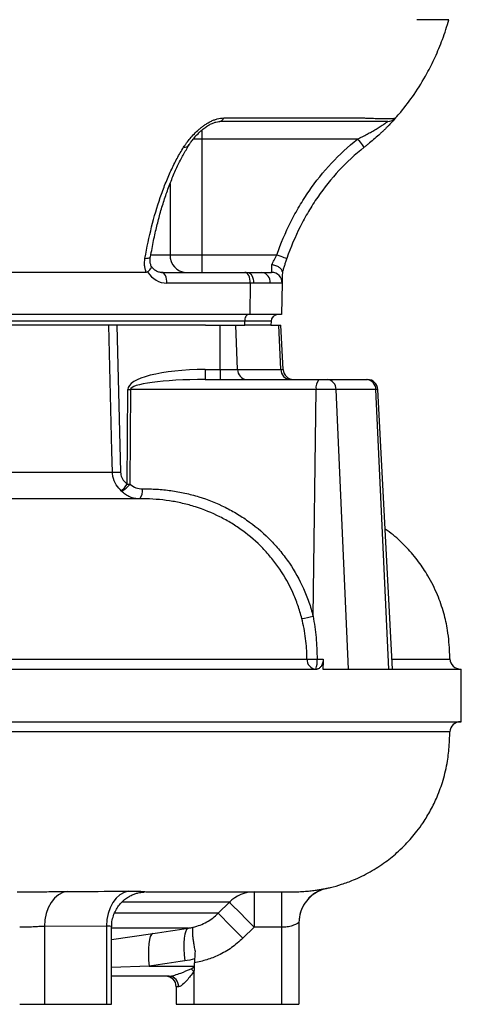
# Model space of a CAD drawing. Header units: millimetres. Extents: x 1838 to 4086, y 1016 to 5019.
# Tile 11 of 17: x 3823 to 4074, y 1340 to 1901. Entities that reach past the tile are written whole.
import ezdxf

# ---------------------------------------------------------------- set-up
doc = ezdxf.new("R2010")
doc.units = ezdxf.units.MM
doc.header["$LTSCALE"] = 2

msp = doc.modelspace()

# ---------------------------------------------------------------- linework, layer by layer
at = {"color": 7, "linetype": 'Continuous', "lineweight": 25}
for p, q in [((3938.98, 1844.72), (4018.75, 1844.72)), ((4015.31, 1832.71), (3926.49, 1832.71)), ((3926.49, 1832.71), (3926.49, 1766.71)), ((3897.17, 1765.62), (3897.19, 1765.69)), ((3908.42, 1766.71), (3926.49, 1766.71)), ((3926.49, 1766.71), (3926.49, 1756.71)), ((3926.49, 1766.71), (3969.32, 1766.71)), ((3894.86, 1756.71), (3624.48, 1756.71)), ((3903.63, 1756.71), (3951.12, 1756.71)), ((3951.12, 1756.71), (3952.7, 1756.71)), ((3952.7, 1756.71), (3960.66, 1756.71)), ((3960.66, 1756.71), (3966.33, 1756.71)), ((3954.12, 1750.61), (3906.63, 1750.61)), ((3954.12, 1750.61), (3953.96, 1732.71)), ((3956.01, 1750.61), (3954.12, 1750.61)), ((3965.55, 1750.61), (3956.01, 1750.61)), ((3972.32, 1750.61), (3965.55, 1750.61)), ((3972.32, 1750.61), (3972.01, 1732.71)), ((3950.94, 1728.85), (3561.94, 1728.85)), ((3953.96, 1732.71), (3564.96, 1732.71)), ((3950.94, 1728.85), (3950.91, 1726.71)), ((3965.98, 1728.85), (3950.94, 1728.85)), ((3972.01, 1732.71), (3953.96, 1732.71)), ((3965.98, 1728.85), (3965.91, 1726.71)), ((3928.55, 1726.71), (3791.87, 1726.71)), ((3878.12, 1726.71), (3880.21, 1642.87)), ((3928.55, 1726.71), (3937.05, 1726.71)), ((3937.05, 1701.4), (3937.05, 1726.71)), ((3937.05, 1726.71), (3945.84, 1726.71)), ((3946.95, 1701.4), (3945.84, 1726.71)), ((3945.84, 1726.71), (3951.05, 1726.71)), ((3965.91, 1726.71), (3951.05, 1726.71)), ((3965.91, 1726.71), (3970.42, 1726.71)), ((3971.6, 1701.4), (3970.42, 1726.71)), ((3970.42, 1726.71), (3971.56, 1726.71)), ((3972.89, 1701.4), (3971.56, 1726.71)), ((3928.41, 1701.4), (3937.05, 1701.4)), ((3928.41, 1701.4), (3928.41, 1695.71)), ((3937.05, 1701.4), (3937.05, 1695.71)), ((3937.05, 1701.4), (3946.95, 1701.4)), ((3946.95, 1701.4), (3971.6, 1701.4)), ((3928.41, 1695.71), (3993.27, 1695.71)), ((3993.27, 1695.71), (3998.02, 1695.71)), ((3998.02, 1695.71), (4020.43, 1695.71)), ((4020.43, 1695.71), (4020.92, 1695.71)), ((3883.96, 1636.12), (3884.33, 1690.02)), ((3885.88, 1690.02), (3885.51, 1636.12)), ((3991.72, 1690.02), (3885.88, 1690.02)), ((3989.97, 1560.86), (3991.72, 1690.02)), ((4003.08, 1690.02), (3991.72, 1690.02)), ((4010.13, 1530.71), (4003.08, 1690.02)), ((4025.74, 1690.02), (4003.08, 1690.02)), ((4033.14, 1530.71), (4025.74, 1690.02)), ((4035.26, 1530.71), (4026.91, 1690.02)), ((3892.88, 1627.71), (3891.11, 1627.71)), ((3992.25, 1536.4), (3995.75, 1536.4)), ((4067.81, 1536.44), (4067.81, 1536.44)), ((3573.62, 1530.71), (3992.1, 1530.71)), ((3995.56, 1530.71), (4010.13, 1530.71)), ((4010.13, 1530.71), (4033.14, 1530.71)), ((4033.14, 1530.71), (4035.26, 1530.71)), ((4035.26, 1530.71), (4074.48, 1530.71)), ((4074.48, 1528.91), (4074.48, 1530.71)), ((3573.62, 1500.71), (4074.48, 1500.71)), ((4074.48, 1500.71), (4074.48, 1502.3)), ((3821.17, 1403.71), (3827.15, 1403.71)), ((3956.28, 1403.71), (3956.28, 1383.71)), ((3971.91, 1403.71), (3971.91, 1383.71)), ((3975.23, 1403.71), (3976.82, 1403.71)), ((3997.63, 1405.77), (3997.59, 1405.81)), ((3935.91, 1391.55), (3942.27, 1397.85)), ((3981.91, 1386.23), (3981.91, 1339.71)), ((3872.18, 1384.3), (3836.82, 1384.12)), ((3836.82, 1384.12), (3836.82, 1339.71)), ((3872.18, 1384.3), (3872.18, 1339.71)), ((3875.11, 1339.71), (3875.11, 1383.87)), ((3956.28, 1383.71), (3949.92, 1377.4)), ((3971.91, 1383.71), (3956.28, 1383.71)), ((3971.91, 1383.71), (3971.91, 1339.71)), ((3922.42, 1365.58), (3922.21, 1361.4)), ((3896.58, 1361.4), (3922.21, 1361.4)), ((3921.91, 1358.25), (3921.91, 1339.71)), ((3922.21, 1361.4), (3922.2, 1361.25)), ((3907.96, 1355.71), (3875.11, 1355.71)), ((3911.91, 1349.71), (3911.91, 1339.71)), ((3913.19, 1349.71), (3911.91, 1349.71)), ((3822.68, 1339.71), (3836.82, 1339.71)), ((3836.82, 1339.71), (3872.18, 1339.71)), ((3872.18, 1339.71), (3875.11, 1339.71)), ((3911.91, 1339.71), (3921.91, 1339.71)), ((3921.91, 1339.71), (3971.91, 1339.71)), ((3971.91, 1339.71), (3981.91, 1339.71))]:
    msp.add_line(p, q, dxfattribs=at)
at = {"color": 8, "linetype": 'Continuous', "lineweight": 25}
for p, q in [((3926.49, 1837.84), (3926.49, 1832.71)), ((3926.49, 1832.71), (3921.62, 1832.71)), ((3908.42, 1807.26), (3908.42, 1766.71)), ((3897.71, 1766.71), (3908.42, 1766.71)), ((3971.6, 1701.4), (3972.89, 1701.4)), ((4026.91, 1690.02), (4025.74, 1690.02)), ((3996.97, 1405.67), (3997.63, 1405.77)), ((3935.91, 1391.55), (3876.84, 1391.55)), ((3918.85, 1383.13), (3875.11, 1383.13)), ((3875.11, 1376.61), (3898.66, 1380.1)), ((3896.58, 1361.4), (3875.11, 1360.66))]:
    msp.add_line(p, q, dxfattribs=at)
at = {"color": 7, "linetype": 'Continuous', "lineweight": 25, "flags": 128}
for points in [[(4037.03, 1844.72), (4037.03, 1844.72)], [(4015.31, 1832.71), (4016.03, 1831.79), (4016.73, 1830.91), (4017.37, 1830.09), (4017.93, 1829.38), (4018.4, 1828.79), (4018.74, 1828.36), (4018.95, 1828.09), (4019.02, 1828)], [(3969.32, 1766.71), (3970.43, 1766.32), (3971.49, 1765.95), (3972.47, 1765.61), (3973.33, 1765.31), (3974.03, 1765.07), (3974.55, 1764.88), (3974.88, 1764.77), (3974.99, 1764.73)], [(3906.63, 1750.61), (3906.58, 1751.79), (3906.42, 1752.93), (3906.14, 1753.99), (3905.77, 1754.92), (3905.31, 1755.68), (3904.79, 1756.24), (3904.22, 1756.59), (3903.63, 1756.71)], [(3954.12, 1750.61), (3954.07, 1751.79), (3953.9, 1752.93), (3953.63, 1753.99), (3953.26, 1754.92), (3952.8, 1755.68), (3952.28, 1756.24), (3951.71, 1756.59), (3951.12, 1756.71)], [(3952.7, 1756.71), (3953.35, 1756.59), (3953.98, 1756.24), (3954.55, 1755.68), (3955.06, 1754.92), (3955.47, 1753.99), (3955.77, 1752.93), (3955.95, 1751.79), (3956.01, 1750.61)], [(3966.33, 1756.71), (3966.33, 1756.9), (3966.35, 1757.45), (3966.37, 1758.34), (3966.4, 1759.55), (3966.45, 1761.02)], [(3972.44, 1756.96), (3972.4, 1754.78), (3972.37, 1753), (3972.34, 1751.69), (3972.33, 1750.88), (3972.32, 1750.61)], [(3952.94, 1732.71), (3952.56, 1732.64), (3952.19, 1732.42), (3951.85, 1732.07), (3951.55, 1731.59), (3951.3, 1731), (3951.12, 1730.34), (3950.99, 1729.61), (3950.94, 1728.85)], [(3875.58, 1642.87), (3875.28, 1654.85), (3874.08, 1702.77), (3873.48, 1726.71)], [(3849.79, 1404.05), (3847.2, 1403.4), (3844.75, 1402.08), (3842.51, 1400.14), (3840.56, 1397.65), (3838.97, 1394.7), (3837.79, 1391.38), (3837.07, 1387.82), (3836.82, 1384.12)], [(3884.75, 1404.2), (3882.21, 1403.5), (3879.8, 1402.15), (3877.62, 1400.19), (3875.73, 1397.71), (3874.2, 1394.77), (3873.07, 1391.49), (3872.39, 1387.96), (3872.18, 1384.3)], [(3942.27, 1397.85), (3942.75, 1397.37), (3943.69, 1396.42), (3945.06, 1395.04), (3946.81, 1393.27), (3948.88, 1391.18), (3951.2, 1388.84), (3953.7, 1386.32), (3956.28, 1383.71)], [(3935.91, 1391.55), (3936.39, 1391.06), (3937.33, 1390.11), (3938.7, 1388.72), (3940.45, 1386.96), (3942.52, 1384.87), (3944.85, 1382.53), (3947.34, 1380.01), (3949.92, 1377.4)], [(3898.66, 1380.1), (3897.84, 1379.55), (3897.14, 1378.36), (3896.6, 1376.58), (3896.22, 1374.26), (3896.03, 1371.49), (3896.03, 1368.35), (3896.21, 1364.95), (3896.58, 1361.4)], [(3918.85, 1383.13), (3918.02, 1382.58), (3917.33, 1381.4), (3916.78, 1379.62), (3916.41, 1377.31), (3916.22, 1374.54), (3916.21, 1371.39), (3916.4, 1367.98), (3916.77, 1364.42)], [(3921.91, 1358.25), (3921.72, 1358.47), (3921.53, 1358.69), (3921.34, 1358.91), (3921.15, 1359.13), (3920.96, 1359.35), (3920.78, 1359.56), (3920.6, 1359.77), (3920.42, 1359.98)]]:
    msp.add_lwpolyline(points, dxfattribs=at)
at = {"color": 8, "linetype": 'Continuous', "lineweight": 25, "flags": 128}
for points in [[(3894.11, 1764.73), (3895.07, 1764.77), (3895.88, 1764.88), (3896.52, 1765.07), (3896.95, 1765.31), (3897.17, 1765.61), (3897.17, 1765.62)], [(4067.99, 1494.98), (4066.88, 1494.98), (4063.45, 1494.98), (4057.74, 1494.98), (4049.78, 1494.98), (4039.61, 1494.98), (4029.3, 1494.98), (4017.46, 1494.98), (4004.15, 1494.98), (3986.03, 1494.99), (3965.78, 1494.99), (3943.56, 1494.98), (3919.51, 1494.98), (3893.79, 1494.98), (3877.11, 1494.99), (3859.84, 1495), (3851.01, 1495.01), (3832.9, 1495.03), (3814.28, 1495.05)]]:
    msp.add_lwpolyline(points, dxfattribs=at)
at = {"color": 7, "linetype": 'Continuous', "lineweight": 25}
for centre, radius, start, end in [((3936.27, 1845.49), 2.82, 279.6844, 344.1784), ((4032.54, 1848.71), 6, 270, 318.372), ((3917.96, 1766.25), 9.56, 177.2529, 266.9602), ((3960.03, 1751.2), 5.55, 353.894, 83.4141), ((3966.33, 1750.71), 6, 359, 90), ((3969.98, 1728.71), 4, 90, 178), ((3952.47, 1701.21), 5.52, 178.0764, 264.8863), ((3977.26, 1701.36), 5.66, 179.6503, 266.7227), ((3978.88, 1701.71), 6, 183, 270), ((3998.3, 1691.28), 6.7, 138.6476, 190.8409), ((3997.54, 1690.19), 5.54, 358.2355, 85.0835), ((4020.09, 1690.07), 5.65, 359.5126, 86.5717), ((4020.92, 1689.71), 6, 3, 90), ((3885.1, 1801.03), 111, 269.5998, 270.4002), ((3877.89, 1722.12), 79.28, 268.327, 271.673), ((3872.7, 1646.31), 16.37, 299.5261, 321.4966), ((3804.82, 1695.17), 98.74, 320.2755, 323.2694), ((3884.73, 1746.72), 110.61, 269.5983, 270.4017), ((3886.08, 1632.14), 6.7, 318.6476, 10.8409), ((3979.8, 1594.65), 35.29, 276.0567, 286.743), ((3992.01, 1536.24), 5.55, 178.0142, 265.1822), ((3989.84, 1607.95), 71.59, 267.2975, 271.925), ((3979.73, 1535.05), 12.59, 339.8483, 6.1576), ((4073.99, 1536.71), 6, 182.135, 269.9081), ((4073.99, 1494.71), 6, 90.091, 177.5037), ((3956.3, 1383.98), 19.73, 90.0445, 135.3187), ((4001.91, 1386.21), 20, 102.4304, 180.0481), ((4001.91, 1386.23), 20, 144.6898, 179.9999), ((3905.91, 1349.71), 6, 0, 90), ((3907.55, 1350.07), 5.65, 356.3459, 85.8079)]:
    msp.add_arc(centre, radius, start, end, dxfattribs=at)
at = {"color": 8, "linetype": 'Continuous', "lineweight": 25}
for centre, radius, start, end in [((3916.43, 1831.54), 3.55, 265.1136, 325.4417), ((4001.91, 1386.23), 20, 102.3442, 144.6893)]:
    msp.add_arc(centre, radius, start, end, dxfattribs=at)
at = {"color": 7, "linetype": 'Continuous', "lineweight": 25}
for centre, major_axis, ratio, start_param, end_param in [((3906.77, 1766.61), (0.56, 15.99), 0.865762, 2.247727, 3.17178), ((3930.75, 1689.4), (46.42, -0.65), 0.25811, 1.624989, 3.143426), ((3930.75, 1689.71), (44.87, -0.32), 0.133521, 1.624076, 3.142512), ((3877.52, 1361.71), (44.81, 0), 0.133894, 5.990405, 6.207124), ((3877.52, 1361.71), (46.36, 0), 0.258819, 5.990405, 6.001004)]:
    msp.add_ellipse(centre, major_axis=major_axis, ratio=ratio, start_param=start_param, end_param=end_param, dxfattribs=at)
for points, knots in [([(4036.94, 1844.8), (4037.95, 1845.89), (4041.77, 1850.03), (4047.89, 1858.41), (4054.39, 1868.89), (4059.68, 1879.47), (4063.97, 1889.65), (4066.26, 1896.95), (4067.43, 1900.71)], [0, 0, 0, 0, 0.071199, 0.269468, 0.489692, 0.649153, 0.819101, 1, 1, 1, 1]), ([(4067.43, 1900.71), (4067.43, 1900.71), (4067.18, 1900.71), (4066.21, 1900.71), (4064.71, 1900.71), (4063.33, 1900.71), (4061.74, 1900.71), (4060.01, 1900.71), (4056.99, 1900.71), (4053.47, 1900.71), (4050.71, 1900.71), (4049.17, 1900.71)], [0.66072828, 0.66072828, 0.66072828, 0.66072828, 0.66221288, 0.66369747, 0.66518207, 0.66666667, 0.66666667, 0.66815126, 0.66963586, 0.67112046, 0.67260505, 0.67260505, 0.67260505, 0.67260505]), ([(3916.12, 1828), (3916.39, 1828.42), (3916.67, 1828.83), (3917.26, 1829.67), (3917.56, 1830.09), (3918.51, 1831.36), (3919.18, 1832.21), (3920.64, 1833.95), (3921.43, 1834.83), (3923.12, 1836.57), (3924.01, 1837.42), (3925.46, 1838.68), (3925.97, 1839.1), (3927.01, 1839.91), (3927.54, 1840.3), (3928.64, 1841.06), (3929.2, 1841.43), (3930.36, 1842.12), (3930.96, 1842.45), (3932.17, 1843.05), (3932.79, 1843.33), (3934.03, 1843.81), (3934.67, 1844.03), (3936.57, 1844.54), (3937.79, 1844.72), (3938.98, 1844.72)], [0, 0, 0, 0, 0.0625, 0.0625, 0.125, 0.125, 0.25, 0.25, 0.375, 0.375, 0.5, 0.5, 0.5625, 0.5625, 0.625, 0.625, 0.6875, 0.6875, 0.75, 0.75, 0.8125, 0.8125, 0.875, 0.875, 1, 1, 1, 1]), ([(3919.36, 1829.52), (3919.7, 1830.05), (3920.47, 1831.23), (3922.13, 1833.32), (3924.16, 1835.6), (3926.42, 1837.73), (3928.61, 1839.47), (3930.75, 1840.83), (3932.77, 1841.83), (3934.6, 1842.45), (3936, 1842.71), (3936.54, 1842.69), (3936.7, 1842.68)], [0, 0, 0, 0, 0.108583, 0.244155, 0.401828, 0.528815, 0.639702, 0.736884, 0.821574, 0.89552, 0.96954, 1, 1, 1, 1]), ([(4032.54, 1842.71), (4032.54, 1842.71), (4032.54, 1842.71), (4032.54, 1842.71), (4032.54, 1842.71), (4032.54, 1842.71), (4032.54, 1842.71), (4032.54, 1842.71), (4032.48, 1842.71), (4032.22, 1842.71), (4032.04, 1842.71), (4031.55, 1842.71), (4031.25, 1842.71), (4030.53, 1842.71), (4030.12, 1842.71), (4029.17, 1842.71), (4028.64, 1842.71), (4026.91, 1842.71), (4025.56, 1842.71), (4023.25, 1842.71), (4022.42, 1842.71), (4020.72, 1842.71), (4019.83, 1842.71), (4018.45, 1842.71), (4017.98, 1842.71), (4017.02, 1842.71), (4016.54, 1842.71), (4015.07, 1842.71), (4012.13, 1842.71), (4001.36, 1842.71), (3975.9, 1842.71), (3952.41, 1842.71), (3936.74, 1842.71)], [0, 0, 0, 0, 0.25, 0.375, 0.40625, 0.40625, 0.421875, 0.421875, 0.4375, 0.4375, 0.453125, 0.453125, 0.46875, 0.46875, 0.484375, 0.484375, 0.5, 0.5, 0.53125, 0.53125, 0.546875, 0.546875, 0.5625, 0.5625, 0.570312, 0.570312, 0.578125, 0.578125, 0.59375, 0.625, 0.75, 1, 1, 1, 1]), ([(4015.31, 1832.71), (4016.22, 1833.16), (4017.13, 1833.6), (4018.93, 1834.5), (4019.82, 1834.97), (4021.59, 1835.91), (4022.46, 1836.39), (4024.18, 1837.37), (4025.03, 1837.87), (4026.67, 1838.85), (4027.47, 1839.34), (4028.6, 1840.07), (4028.97, 1840.3), (4029.67, 1840.76), (4030.01, 1840.98), (4030.64, 1841.4), (4030.94, 1841.6), (4031.48, 1841.97), (4031.71, 1842.13), (4032.01, 1842.34), (4032.1, 1842.4), (4032.25, 1842.51), (4032.32, 1842.56), (4032.49, 1842.67), (4032.54, 1842.71), (4032.54, 1842.71)], [0, 0, 0, 0, 0.125, 0.125, 0.25, 0.25, 0.375, 0.375, 0.5, 0.5, 0.625, 0.625, 0.6875, 0.6875, 0.75, 0.75, 0.8125, 0.8125, 0.875, 0.875, 0.90625, 0.90625, 0.9375, 0.9375, 1, 1, 1, 1]), ([(4018.75, 1844.72), (4019.09, 1844.71), (4019.42, 1844.7), (4020.09, 1844.67), (4020.41, 1844.65), (4021.38, 1844.62), (4022.01, 1844.59), (4023.86, 1844.53), (4025.03, 1844.5), (4028.36, 1844.42), (4030.26, 1844.4), (4032.63, 1844.4), (4033.35, 1844.41), (4034.59, 1844.43), (4035.11, 1844.45), (4035.98, 1844.5), (4036.32, 1844.53), (4036.7, 1844.59), (4036.8, 1844.62), (4036.91, 1844.65), (4036.94, 1844.67), (4036.99, 1844.7), (4037.01, 1844.71), (4037.03, 1844.72)], [0, 0, 0, 0, 0.03125, 0.03125, 0.0625, 0.0625, 0.125, 0.125, 0.25, 0.25, 0.5, 0.5, 0.625, 0.625, 0.75, 0.75, 0.875, 0.875, 0.9375, 0.9375, 0.96875, 0.96875, 1, 1, 1, 1]), ([(4037.03, 1844.72), (4037.03, 1844.72), (4036.99, 1844.68), (4036.83, 1844.5), (4036.7, 1844.36), (4036.39, 1844.02), (4036.2, 1843.81), (4035.76, 1843.32), (4035.5, 1843.04), (4034.66, 1842.13), (4034, 1841.43), (4032.89, 1840.28), (4032.5, 1839.88), (4031.7, 1839.07), (4031.28, 1838.66), (4030.43, 1837.82), (4029.98, 1837.4), (4029.08, 1836.53), (4028.61, 1836.1), (4027.19, 1834.79), (4026.22, 1833.92), (4024.24, 1832.2), (4023.23, 1831.35), (4021.67, 1830.08), (4021.15, 1829.66), (4020.09, 1828.83), (4019.56, 1828.42), (4019.02, 1828)], [0, 0, 0, 0, 0.0625, 0.0625, 0.125, 0.125, 0.1875, 0.1875, 0.25, 0.25, 0.375, 0.375, 0.4375, 0.4375, 0.5, 0.5, 0.5625, 0.5625, 0.625, 0.625, 0.75, 0.75, 0.875, 0.875, 0.9375, 0.9375, 1, 1, 1, 1]), ([(3897.3, 1765.59), (3897.58, 1767.21), (3898.37, 1771.8), (3899.88, 1778.95), (3901.84, 1787.16), (3904.04, 1794.9), (3906.55, 1802.49), (3909.29, 1809.74), (3912.28, 1816.6), (3915.43, 1822.97), (3917.82, 1826.97), (3919.16, 1829.28), (3919.35, 1829.61)], [0, 0, 0, 0, 0.0645394, 0.183436, 0.2930386, 0.4089896, 0.5211614, 0.6388633, 0.754917, 0.8688217, 0.9808774, 1, 1, 1, 1]), ([(3969.32, 1766.71), (3971.57, 1773.17), (3974.22, 1779.43), (3978.8, 1788.53), (3980.43, 1791.51), (3983.9, 1797.38), (3985.75, 1800.27), (3991.55, 1808.68), (3995.77, 1813.96), (4004.96, 1823.85), (4009.93, 1828.47), (4015.31, 1832.71)], [0, 0, 0, 0, 0.25, 0.25, 0.375, 0.375, 0.5, 0.5, 0.75, 0.75, 1, 1, 1, 1]), ([(3894.11, 1764.73), (3895.18, 1770.92), (3896.45, 1776.9), (3899.35, 1788.44), (3900.98, 1794.01), (3903.74, 1802.03), (3904.7, 1804.65), (3906.23, 1808.49), (3906.75, 1809.75), (3907.82, 1812.24), (3908.37, 1813.46), (3910.04, 1817.07), (3911.19, 1819.39), (3913.59, 1823.84), (3914.84, 1825.97), (3916.12, 1828)], [0, 0, 0, 0, 0.25, 0.25, 0.5, 0.5, 0.625, 0.625, 0.6875, 0.6875, 0.75, 0.75, 0.875, 0.875, 1, 1, 1, 1]), ([(4019.02, 1828), (4013.88, 1823.94), (4009.13, 1819.52), (4000.34, 1810.05), (3996.3, 1805), (3990.75, 1796.95), (3988.99, 1794.19), (3985.66, 1788.56), (3984.09, 1785.68), (3979.68, 1776.93), (3977.14, 1770.91), (3974.99, 1764.73)], [0, 0, 0, 0, 0.25, 0.25, 0.5, 0.5, 0.625, 0.625, 0.75, 0.75, 1, 1, 1, 1]), ([(3894.86, 1756.71), (3894.61, 1757.32), (3894.41, 1757.95), (3894.1, 1759.25), (3893.99, 1759.92), (3893.8, 1761.95), (3893.86, 1763.33), (3894.11, 1764.73)], [0, 0, 0, 0, 0.25, 0.25, 0.5, 0.5, 1, 1, 1, 1]), ([(3897.68, 1760.32), (3897.49, 1760.87), (3897.08, 1762), (3896.93, 1763.87), (3897.15, 1765.15), (3897.24, 1765.69)], [0, 0, 0, 0, 0.357254, 0.729416, 1, 1, 1, 1]), ([(3966.45, 1761.02), (3966.64, 1761.45), (3966.85, 1761.91), (3967.29, 1762.83), (3967.52, 1763.3), (3968.01, 1764.26), (3968.26, 1764.75), (3968.78, 1765.73), (3969.05, 1766.22), (3969.32, 1766.71)], [0, 0, 0, 0, 0.25, 0.25, 0.5, 0.5, 0.75, 0.75, 1, 1, 1, 1]), ([(3974.99, 1764.73), (3974.74, 1764.03), (3974.5, 1763.33), (3974.04, 1761.94), (3973.81, 1761.25), (3973.39, 1759.89), (3973.18, 1759.23), (3972.79, 1757.95), (3972.61, 1757.32), (3972.43, 1756.71)], [0, 0, 0, 0, 0.25, 0.25, 0.5, 0.5, 0.75, 0.75, 1, 1, 1, 1]), ([(3895.63, 1756.96), (3896.08, 1757.35), (3896.97, 1758.13), (3897.66, 1759.24), (3897.85, 1760.04), (3897.6, 1760.32), (3897.52, 1760.41)], [0, 0, 0, 0, 0.2926058, 0.5852258, 0.8777549, 1, 1, 1, 1]), ([(3903.63, 1756.71), (3903.39, 1756.72), (3902.51, 1756.75), (3901.08, 1757.17), (3899.37, 1758.25), (3898.18, 1759.51), (3897.6, 1760.44), (3897.43, 1760.71)], [0, 0, 0, 0, 0.106917, 0.394989, 0.63854, 0.897619, 1, 1, 1, 1]), ([(3972.44, 1756.96), (3972.44, 1757.19), (3972.4, 1757.42), (3972.26, 1757.87), (3972.14, 1758.1), (3971.85, 1758.55), (3971.66, 1758.77), (3971.23, 1759.19), (3970.97, 1759.39), (3970.42, 1759.77), (3970.12, 1759.94), (3969.46, 1760.26), (3969.11, 1760.4), (3968.39, 1760.65), (3968.01, 1760.75), (3967.43, 1760.88), (3967.23, 1760.92), (3966.84, 1760.98), (3966.64, 1761), (3966.45, 1761.02)], [0, 0, 0, 0, 0.125, 0.125, 0.25, 0.25, 0.375, 0.375, 0.5, 0.5, 0.625, 0.625, 0.75, 0.75, 0.875, 0.875, 0.9375, 0.9375, 1, 1, 1, 1]), ([(3616.45, 1642.87), (3624.26, 1642.87), (3639.88, 1642.87), (3663.05, 1642.87), (3685.97, 1642.87), (3708.37, 1642.87), (3730.1, 1642.87), (3751.1, 1642.87), (3771.67, 1642.87), (3791.72, 1642.87), (3811.17, 1642.87), (3832, 1642.87), (3853.9, 1642.87), (3868.34, 1642.87), (3875.58, 1642.87)], [0, 0, 0, 0, 0.077876, 0.155753, 0.234627, 0.313501, 0.390592, 0.467743, 0.544834, 0.624165, 0.70356, 0.782891, 0.891115, 1, 1, 1, 1]), ([(3880.77, 1632.07), (3879.65, 1633.23), (3877.38, 1635.62), (3875.85, 1639.58), (3875.64, 1642.07), (3875.58, 1642.87)], [0, 0, 0, 0, 0.39357, 0.805883, 1, 1, 1, 1]), ([(3880.21, 1642.87), (3880.25, 1642.37), (3880.38, 1640.8), (3881.53, 1638.28), (3883.15, 1636.84), (3883.96, 1636.12)], [0, 0, 0, 0, 0.188749, 0.595695, 1, 1, 1, 1]), ([(3885.51, 1636.12), (3886.62, 1635.3), (3888.76, 1633.73), (3891.39, 1633.5), (3892.66, 1633.4)], [0, 0, 0, 0, 0.51737, 1, 1, 1, 1]), ([(3892.66, 1633.4), (3894.02, 1633.4), (3895.38, 1633.4), (3898.1, 1633.34), (3899.46, 1633.29), (3903.51, 1633.04), (3906.21, 1632.78), (3911.57, 1632.03), (3914.25, 1631.55), (3919.57, 1630.38), (3922.19, 1629.69), (3929.94, 1627.32), (3934.95, 1625.33), (3942.22, 1621.72), (3944.6, 1620.41), (3949.28, 1617.58), (3951.55, 1616.06), (3958.13, 1611.27), (3962.24, 1607.71), (3966.99, 1602.81), (3967.93, 1601.81), (3969.75, 1599.75), (3970.65, 1598.7), (3973.26, 1595.49), (3974.9, 1593.28), (3979.52, 1586.48), (3982.2, 1581.69), (3985.6, 1574.14), (3986.63, 1571.55), (3988.47, 1566.27), (3989.28, 1563.58), (3989.97, 1560.86)], [0, 0, 0, 0, 0.03125, 0.03125, 0.0625, 0.0625, 0.125, 0.125, 0.1875, 0.1875, 0.25, 0.25, 0.375, 0.375, 0.4375, 0.4375, 0.5, 0.5, 0.625, 0.625, 0.65625, 0.65625, 0.6875, 0.6875, 0.75, 0.75, 0.875, 0.875, 0.9375, 0.9375, 1, 1, 1, 1]), ([(3891.11, 1627.71), (3887.21, 1627.71), (3879.4, 1627.71), (3866.93, 1627.71), (3853.91, 1627.71), (3838.87, 1627.71), (3821.65, 1627.71), (3802.07, 1627.71), (3781.52, 1627.71), (3760.02, 1627.71), (3737.63, 1627.71), (3714.2, 1627.71), (3689.76, 1627.71), (3664.76, 1627.71), (3647.87, 1627.71), (3639.6, 1627.71)], [0, 0, 0, 0, 0.061118, 0.122236, 0.183785, 0.245335, 0.32648, 0.407688, 0.488833, 0.572336, 0.655906, 0.739409, 0.82748, 0.915552, 1, 1, 1, 1]), ([(3891.11, 1627.71), (3890.15, 1627.71), (3889.2, 1627.8), (3887.35, 1628.18), (3886.44, 1628.45), (3884.66, 1629.2), (3883.82, 1629.65), (3882.22, 1630.73), (3881.46, 1631.36), (3880.77, 1632.07)], [0, 0, 0, 0, 0.25, 0.25, 0.5, 0.5, 0.75, 0.75, 1, 1, 1, 1]), ([(3983.52, 1559.56), (3982.88, 1562.09), (3982.13, 1564.59), (3980.41, 1569.51), (3979.45, 1571.91), (3976.29, 1578.94), (3973.8, 1583.4), (3969.51, 1589.73), (3967.98, 1591.79), (3965.55, 1594.78), (3964.71, 1595.76), (3963.01, 1597.68), (3962.15, 1598.62), (3957.72, 1603.19), (3953.9, 1606.51), (3947.78, 1611.01), (3945.67, 1612.43), (3941.32, 1615.09), (3939.09, 1616.32), (3932.32, 1619.74), (3927.66, 1621.63), (3920.45, 1623.9), (3918.01, 1624.57), (3913.05, 1625.72), (3910.55, 1626.2), (3903.04, 1627.33), (3897.98, 1627.71), (3892.88, 1627.71)], [0, 0, 0, 0, 0.0625, 0.0625, 0.125, 0.125, 0.25, 0.25, 0.3125, 0.3125, 0.34375, 0.34375, 0.375, 0.375, 0.5, 0.5, 0.5625, 0.5625, 0.625, 0.625, 0.75, 0.75, 0.8125, 0.8125, 0.875, 0.875, 1, 1, 1, 1]), ([(4067.99, 1536.45), (4067.94, 1537.68), (4067.78, 1540.88), (4067.49, 1546.36), (4066.57, 1553.89), (4064.57, 1562.97), (4060.95, 1573.41), (4056.04, 1583.22), (4050.12, 1592.16), (4043.47, 1600.01), (4037.07, 1606.25), (4032.6, 1609.39), (4031.08, 1610.45)], [0, 0, 0, 0, 0.042918, 0.111839, 0.191295, 0.307415, 0.435603, 0.576046, 0.689354, 0.809203, 0.93511, 1, 1, 1, 1]), ([(3989.97, 1560.86), (3990.62, 1556.83), (3991.95, 1548.74), (3992.15, 1540.52), (3992.25, 1536.4)], [0, 0, 0, 0, 0.497787, 1, 1, 1, 1]), ([(3986.46, 1536.44), (3986.45, 1537.41), (3986.42, 1538.39), (3986.37, 1540.35), (3986.33, 1541.32), (3986.15, 1544.24), (3985.97, 1546.18), (3985.23, 1551.96), (3984.48, 1555.78), (3983.52, 1559.56)], [0, 0, 0, 0, 0.125, 0.125, 0.25, 0.25, 0.5, 0.5, 1, 1, 1, 1]), ([(3071.12, 1535.82), (3071.12, 1535.82), (3077.84, 1535.82), (3092.41, 1535.85), (3114.92, 1535.86), (3138.58, 1535.88), (3163.04, 1535.9), (3188.89, 1535.92), (3216.06, 1535.94), (3244.5, 1535.96), (3271.2, 1535.98), (3295.8, 1535.99), (3318.11, 1536.01), (3340.85, 1536.02), (3366.47, 1536.04), (3395.04, 1536.06), (3426.56, 1536.08), (3458.71, 1536.11), (3491.39, 1536.13), (3524.5, 1536.15), (3554.61, 1536.17), (3581.62, 1536.19), (3605.52, 1536.21), (3629.34, 1536.23), (3653.03, 1536.24), (3678.29, 1536.26), (3704.94, 1536.28), (3732.79, 1536.3), (3760.3, 1536.33), (3787.34, 1536.35), (3813.8, 1536.37), (3837, 1536.39), (3857.13, 1536.41), (3874.44, 1536.43), (3891.21, 1536.44), (3907.41, 1536.44), (3923.86, 1536.44), (3940.37, 1536.44), (3956.76, 1536.44), (3972.26, 1536.44), (3981.73, 1536.44), (3986.46, 1536.44)], [0, 0, 0, 0, 0, 0.031305, 0.062715, 0.092736, 0.12278, 0.1528, 0.183692, 0.214609, 0.2455, 0.267962, 0.290425, 0.313043, 0.335661, 0.365662, 0.395686, 0.425686, 0.456558, 0.487456, 0.518328, 0.540743, 0.563167, 0.585592, 0.608201, 0.63081, 0.658483, 0.686177, 0.71385, 0.742331, 0.770835, 0.799315, 0.819926, 0.840557, 0.861187, 0.881959, 0.90273, 0.926931, 0.951131, 0.975565, 1, 1, 1, 1]), ([(3995.75, 1536.4), (3995.74, 1535.98), (3995.7, 1535.58), (3995.57, 1534.8), (3995.48, 1534.42), (3995.15, 1533.36), (3994.85, 1532.75), (3994.34, 1532), (3994.16, 1531.78), (3993.78, 1531.4), (3993.58, 1531.24), (3993.17, 1530.98), (3992.96, 1530.88), (3992.53, 1530.74), (3992.32, 1530.71), (3992.1, 1530.71)], [0, 0, 0, 0, 0.125, 0.125, 0.25, 0.25, 0.5, 0.5, 0.625, 0.625, 0.75, 0.75, 0.875, 0.875, 1, 1, 1, 1]), ([(4074.47, 1502.3), (4074.47, 1502.94), (4074.47, 1504.76), (4074.47, 1508.11), (4074.46, 1512.24), (4074.46, 1516.46), (4074.46, 1520.67), (4074.47, 1524.97), (4074.47, 1527.54), (4074.47, 1528.91)], [0, 0, 0, 0, 0.08057, 0.232181, 0.379519, 0.531131, 0.678469, 0.830082, 1, 1, 1, 1]), ([(3997.6, 1405.79), (3998.34, 1405.94), (4001.26, 1406.52), (4006.42, 1408.06), (4014.08, 1410.87), (4022.52, 1415), (4031.12, 1420.55), (4037.7, 1425.92), (4042.56, 1430.63), (4046.04, 1434.43), (4049.42, 1438.57), (4053.16, 1443.76), (4057.11, 1450.3), (4061, 1458.36), (4064.35, 1467.7), (4066.65, 1477.55), (4067.64, 1486.84), (4067.88, 1492.43), (4067.99, 1494.98)], [0, 0, 0, 0, 0.018432, 0.072557, 0.130848, 0.217236, 0.300862, 0.379808, 0.42405, 0.465878, 0.505321, 0.554442, 0.621938, 0.691573, 0.772486, 0.863541, 0.937674, 1, 1, 1, 1]), ([(3827.15, 1403.71), (3827.15, 1403.71), (3828.6, 1403.71), (3831.54, 1403.74), (3836, 1403.83), (3840.44, 1403.93), (3845.25, 1404.03), (3848.14, 1404.04), (3849.79, 1404.05)], [0, 0, 0, 0, 0.000005, 0.172268, 0.348411, 0.541184, 0.738204, 1, 1, 1, 1]), ([(3849.79, 1404.05), (3859.21, 1404.05), (3870.93, 1404.06), (3882.48, 1404.18), (3884.75, 1404.2)], [0, 0, 0, 0, 0.803537, 1, 1, 1, 1]), ([(3875.17, 1383.87), (3875.15, 1384.28), (3875.09, 1385.86), (3875.59, 1388.55), (3876.63, 1391.74), (3878.12, 1394.55), (3879.92, 1396.96), (3881.94, 1398.97), (3884.08, 1400.58), (3886.24, 1401.8), (3888.3, 1402.66), (3890.15, 1403.2), (3891.65, 1403.51), (3892.82, 1403.65), (3893.44, 1403.69), (3893.87, 1403.71), (3893.85, 1403.71), (3893.85, 1403.71)], [0, 0, 0, 0, 0.0374746, 0.1467939, 0.249859, 0.3474353, 0.4400369, 0.5278165, 0.6106537, 0.6880717, 0.7589558, 0.8211911, 0.8735937, 0.9197939, 0.9662122, 0.9953338, 1, 1, 1, 1]), ([(3884.75, 1404.2), (3885.85, 1404.21), (3888.08, 1404.22), (3890.68, 1404.16), (3892.7, 1404.05), (3894.05, 1403.9), (3894.54, 1403.76), (3894.52, 1403.71), (3894.09, 1403.71), (3894.09, 1403.71)], [0, 0, 0, 0, 0.164049, 0.331452, 0.492108, 0.656216, 0.825441, 0.999996, 1, 1, 1, 1]), ([(3894.79, 1403.71), (3897.7, 1403.71), (3906.43, 1403.71), (3919.42, 1403.71), (3933.83, 1403.71), (3946.61, 1403.71), (3956.18, 1403.71), (3963.14, 1403.71), (3968.09, 1403.71), (3972.21, 1403.71), (3974.1, 1403.71), (3975.16, 1403.71), (3975.23, 1403.71)], [0, 0, 0, 0, 0.065537, 0.196436, 0.331696, 0.471127, 0.614659, 0.706608, 0.800401, 0.896156, 0.993392, 1, 1, 1, 1]), ([(3976.82, 1403.71), (3976.82, 1403.71), (3978.22, 1403.71), (3980.95, 1403.77), (3984.77, 1404.01), (3988.23, 1404.35), (3991.26, 1404.74), (3993.81, 1405.13), (3995.69, 1405.44), (3996.8, 1405.65), (3996.97, 1405.67), (3996.97, 1405.67)], [0, 0, 0, 0, 0.0000038, 0.131592, 0.2646445, 0.4021049, 0.543905, 0.6893449, 0.8401782, 0.9944081, 1, 1, 1, 1]), ([(3921.61, 1383.64), (3922.94, 1383.97), (3924.26, 1384.38), (3926.83, 1385.38), (3928.09, 1385.97), (3931.71, 1387.97), (3933.92, 1389.6), (3935.91, 1391.55)], [0, 0, 0, 0, 0.25, 0.25, 0.5, 0.5, 1, 1, 1, 1]), ([(3981.91, 1386.23), (3981.85, 1386.21), (3981.72, 1386.16), (3980.47, 1385.46), (3978.24, 1384.47), (3975.28, 1383.68), (3973.03, 1383.7), (3971.91, 1383.71)], [0, 0, 0, 0, 0.14425, 0.360878, 0.577579, 0.790705, 1, 1, 1, 1]), ([(3836.82, 1384.12), (3836.26, 1384.11), (3834.86, 1384.09), (3832.03, 1383.83), (3828.64, 1383.68), (3825.3, 1383.72), (3823.55, 1383.71), (3822.68, 1383.71)], [0, 0, 0, 0, 0.141749, 0.356176, 0.570912, 0.785456, 1, 1, 1, 1]), ([(3921.61, 1383.64), (3921.58, 1383.63), (3921.55, 1383.61), (3921.5, 1383.56), (3921.48, 1383.53), (3921.41, 1383.43), (3921.37, 1383.34), (3921.26, 1383.03), (3921.21, 1382.75), (3921.16, 1382.23), (3921.15, 1382.04), (3921.14, 1381.62), (3921.13, 1381.39), (3921.14, 1380.67), (3921.17, 1380.13), (3921.26, 1378.92), (3921.33, 1378.24), (3921.5, 1376.81), (3921.6, 1376.05), (3921.84, 1374.43), (3921.98, 1373.57), (3922.29, 1371.78), (3922.46, 1370.86), (3922.65, 1369.91)], [0, 0, 0, 0, 0.03125, 0.03125, 0.0625, 0.0625, 0.125, 0.125, 0.25, 0.25, 0.3125, 0.3125, 0.375, 0.375, 0.5, 0.5, 0.625, 0.625, 0.75, 0.75, 0.875, 0.875, 1, 1, 1, 1]), ([(3949.92, 1377.4), (3947.83, 1375.53), (3943.6, 1371.72), (3936.55, 1367.72), (3929.4, 1364.85), (3924.69, 1363.89), (3922.31, 1363.41)], [0, 0, 0, 0, 0.267151, 0.542101, 0.768745, 1, 1, 1, 1]), ([(3907.96, 1355.71), (3908.26, 1355.73), (3909.18, 1355.79), (3911.44, 1356.42), (3915.35, 1357.8), (3918.45, 1359.13), (3920.42, 1359.98)], [0, 0, 0, 0, 0.088381, 0.273872, 0.538738, 1, 1, 1, 1]), ([(3921.91, 1358.25), (3920.62, 1356.56), (3918.59, 1353.9), (3915.82, 1351.09), (3914.13, 1349.86), (3913.43, 1349.75), (3913.19, 1349.71)], [0, 0, 0, 0, 0.452091, 0.71333, 0.903003, 1, 1, 1, 1]), ([(3922.2, 1361.25), (3922.17, 1360.77), (3922.15, 1360.29), (3922.1, 1359.33), (3922.07, 1358.85), (3922.05, 1358.37)], [0, 0, 0, 0, 0.5, 0.5, 1, 1, 1, 1])]:
    msp.add_open_spline(points, degree=3, knots=knots, dxfattribs=at)
for points in [[(3895.63, 1756.96), (3895.4, 1756.78), (3895.13, 1756.71), (3894.86, 1756.71)], [(3995.75, 1536.4), (3995.69, 1534.5), (3995.63, 1532.61), (3995.56, 1530.71)], [(3898.66, 1380.1), (3905.39, 1381.11), (3912.12, 1382.12), (3918.85, 1383.13)], [(3918.85, 1383.13), (3919.78, 1383.26), (3920.69, 1383.43), (3921.61, 1383.64)], [(3922.65, 1369.91), (3922.58, 1368.49), (3922.5, 1367.05), (3922.42, 1365.58)], [(3916.77, 1364.42), (3910.04, 1363.41), (3903.31, 1362.4), (3896.58, 1361.4)], [(3922.42, 1365.58), (3920.56, 1365.09), (3918.68, 1364.71), (3916.77, 1364.42)]]:
    msp.add_open_spline(points, degree=3, dxfattribs=at)
at = {"color": 8, "linetype": 'Continuous', "lineweight": 25}
for points, knots in [([(4034.96, 1536.44), (4036.85, 1536.44), (4043.21, 1536.44), (4051.22, 1536.44), (4059.15, 1536.44), (4064.48, 1536.44), (4067.57, 1536.44), (4067.73, 1536.44), (4067.81, 1536.44)], [0, 0, 0, 0, 0.0844546, 0.2830176, 0.4701534, 0.65729, 0.847763, 1, 1, 1, 1]), ([(3942.27, 1397.85), (3941.24, 1397.85), (3939.19, 1397.85), (3934.74, 1397.85), (3929.28, 1397.85), (3922.32, 1397.85), (3913.72, 1397.85), (3903.15, 1397.85), (3892.28, 1397.85), (3884.32, 1397.85), (3880.91, 1397.85)], [0, 0, 0, 0, 0.1173621, 0.2347242, 0.3533876, 0.4720509, 0.6118861, 0.7517211, 0.8937756, 1, 1, 1, 1]), ([(3874.98, 1383.87), (3875.01, 1383.89), (3875.15, 1383.99), (3874.28, 1384.31), (3872.88, 1384.31), (3872.18, 1384.3)], [0, 0, 0, 0, 0.140743, 0.571068, 1, 1, 1, 1])]:
    msp.add_open_spline(points, degree=3, knots=knots, dxfattribs=at)

doc.saveas('drawing.dxf')
